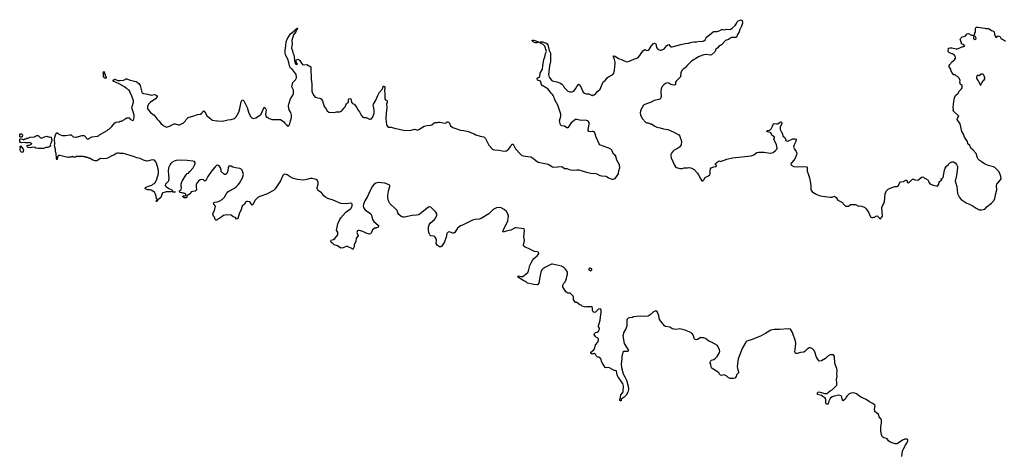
# Model space of a CAD drawing. Header units: inches. Extents: x 1992046 to 2239405, y 126834 to 266391.
# Tile 14 of 71: x 2036395 to 2054346, y 165265 to 173171. Entities that reach past the tile are written whole.
import ezdxf

# ---------------------------------------------------------------- set-up
doc = ezdxf.new("R2010")
doc.units = ezdxf.units.IN
doc.header["$MEASUREMENT"] = 0
for name, color, linetype in [('C0136', 7, 'Continuous'), ('C0137', 7, 'Continuous'), ('C0146', 7, 'Continuous'), ('C0147', 7, 'Continuous'), ('C0156', 7, 'Continuous'), ('C0157', 7, 'Continuous')]:
    doc.layers.add(name, color=color, linetype=linetype)

msp = doc.modelspace()

# ---------------------------------------------------------------- linework, layer by layer
at = {"layer": 'C0136', "color": 6, "elevation": 100}
for points in [[(2038991, 170000), (2038968, 169932), (2038930, 169897), (2038912, 169890), (2038910, 169866), (2038898, 169862), (2038890, 169848), (2038890, 169874), (2038902, 169878), (2038906, 169890), (2038895, 169895), (2038890, 169906), (2038885, 169950), (2038874, 169990), (2038868, 170000)], [(2039507, 170000), (2039505, 169995), (2039470, 169978), (2039462, 169978), (2039442, 169958), (2039442, 169930), (2039430, 169924), (2039402, 169922), (2039390, 169926), (2039380, 169940), (2039366, 169950), (2039380, 169960), (2039410, 169962), (2039426, 169970), (2039426, 169990), (2039403, 170000)], [(2040000, 169527), (2039990, 169519), (2039970, 169518), (2039958, 169530), (2039949, 169569), (2039929, 169590), (2039918, 169630), (2039922, 169650), (2039949, 169691), (2039965, 169770), (2039933, 169810), (2039928, 169830), (2039950, 169842), (2039992, 169848), (2040000, 169851)]]:
    msp.add_lwpolyline(points, dxfattribs=at)
at = {"layer": 'C0137', "color": 6, "elevation": 100}
for points in [[(2037950, 172104), (2037930, 172118), (2037925, 172130), (2037922, 172190), (2037915, 172210), (2037930, 172231), (2037941, 172210), (2037944, 172184), (2037951, 172170), (2037951, 172150), (2037972, 172128), (2037974, 172110), (2037970, 172108)], [(2036430, 171028), (2036408, 171028), (2036398, 171038), (2036395, 171070), (2036410, 171092), (2036430, 171091), (2036446, 171070), (2036442, 171038)], [(2036790, 171012), (2036846, 171034), (2036890, 171045), (2036930, 171031), (2036950, 171038), (2036970, 171032), (2036981, 170970), (2036970, 170935), (2036955, 170910), (2036951, 170890), (2036958, 170870), (2036956, 170864), (2036910, 170838), (2036870, 170838), (2036850, 170828), (2036830, 170822), (2036730, 170824), (2036690, 170829), (2036670, 170839), (2036630, 170849), (2036590, 170835), (2036550, 170838), (2036538, 170850), (2036527, 170873), (2036550, 170882), (2036576, 170884), (2036615, 170905), (2036618, 170910), (2036615, 170915), (2036570, 170935), (2036550, 170928), (2036510, 170926), (2036490, 170935), (2036430, 170928), (2036410, 170935), (2036395, 170950), (2036398, 170990), (2036410, 170998), (2036452, 170992), (2036470, 170982), (2036490, 171002), (2036510, 171002), (2036528, 171012), (2036547, 171013), (2036588, 171032), (2036667, 171033), (2036686, 171050), (2036710, 171062), (2036730, 171062), (2036770, 171022)], [(2036450, 170749), (2036430, 170754), (2036413, 170773), (2036403, 170810), (2036409, 170830), (2036402, 170850), (2036410, 170872), (2036461, 170810), (2036464, 170790)]]:
    msp.add_lwpolyline(points, close=True, dxfattribs=at)
for points in [[(2038868, 170000), (2038850, 170028), (2038790, 170064), (2038770, 170069), (2038730, 170069), (2038682, 170090), (2038688, 170110), (2038701, 170119), (2038744, 170136), (2038806, 170154), (2038824, 170170), (2038854, 170186), (2038873, 170210), (2038897, 170263), (2038923, 170370), (2038925, 170410), (2038921, 170450), (2038890, 170555), (2038878, 170578), (2038850, 170609), (2038810, 170614), (2038744, 170596), (2038710, 170593), (2038652, 170612), (2038590, 170641), (2038530, 170653), (2038470, 170679), (2038410, 170694), (2038330, 170722), (2038290, 170729), (2038230, 170729), (2038210, 170738), (2038176, 170736), (2038154, 170730), (2038110, 170702), (2038074, 170690), (2038010, 170655), (2037977, 170643), (2037930, 170635), (2037870, 170638), (2037804, 170596), (2037770, 170595), (2037729, 170609), (2037670, 170648), (2037650, 170648), (2037630, 170658), (2037610, 170658), (2037590, 170668), (2037570, 170668), (2037550, 170678), (2037430, 170678), (2037410, 170666), (2037370, 170666), (2037350, 170678), (2037330, 170666), (2037290, 170666), (2037270, 170658), (2037130, 170698), (2037104, 170696), (2037090, 170686), (2037070, 170618), (2037064, 170644), (2037061, 170730), (2037047, 170770), (2037047, 170810), (2037029, 170870), (2037038, 170910), (2037032, 170990), (2037037, 171030), (2037050, 171071), (2037070, 171112), (2037090, 171102), (2037110, 171085), (2037170, 171058), (2037230, 171058), (2037310, 171075), (2037331, 171071), (2037370, 171036), (2037410, 171031), (2037432, 171032), (2037530, 171058), (2037570, 171058), (2037630, 170992), (2037650, 170998), (2037666, 171014), (2037710, 171037), (2037813, 171047), (2037830, 171052), (2037850, 171072), (2037990, 171152), (2038009, 171171), (2038030, 171182), (2038077, 171223), (2038130, 171292), (2038150, 171302), (2038208, 171312), (2038230, 171322), (2038250, 171322), (2038306, 171350), (2038316, 171364), (2038350, 171382), (2038390, 171382), (2038410, 171358), (2038450, 171332), (2038470, 171342), (2038484, 171390), (2038481, 171430), (2038467, 171490), (2038444, 171544), (2038442, 171562), (2038444, 171590), (2038470, 171670), (2038468, 171690), (2038435, 171795), (2038405, 171850), (2038403, 171870), (2038390, 171885), (2038350, 171909), (2038306, 171946), (2038210, 171999), (2038102, 172050), (2038098, 172070), (2038130, 172086), (2038183, 172063), (2038230, 172062), (2038290, 172068), (2038319, 172081), (2038330, 172091), (2038350, 172095), (2038390, 172075), (2038510, 172043), (2038538, 172030), (2038566, 172010), (2038590, 171971), (2038622, 171850), (2038630, 171839), (2038650, 171827), (2038730, 171813), (2038790, 171797), (2038850, 171805), (2038870, 171802), (2038894, 171790), (2038902, 171770), (2038891, 171750), (2038871, 171730), (2038777, 171663), (2038744, 171630), (2038727, 171590), (2038724, 171570), (2038728, 171548), (2038741, 171521), (2038780, 171480), (2038848, 171428), (2038900, 171360), (2038932, 171330), (2038974, 171270), (2038997, 171257), (2039010, 171242), (2039070, 171212), (2039126, 171230), (2039210, 171271), (2039231, 171271), (2039290, 171252), (2039310, 171252), (2039336, 171264), (2039375, 171285), (2039418, 171330), (2039428, 171350), (2039466, 171390), (2039570, 171416), (2039639, 171441), (2039690, 171451), (2039715, 171470), (2039728, 171490), (2039750, 171511), (2039790, 171461), (2039810, 171421), (2039851, 171390), (2039890, 171351), (2039910, 171341), (2039990, 171326), (2040000, 171325)], [(2039403, 170000), (2039390, 170006), (2039370, 170006), (2039350, 170015), (2039320, 170020), (2039306, 170030), (2039306, 170050), (2039334, 170066), (2039342, 170078), (2039344, 170110), (2039339, 170130), (2039339, 170170), (2039350, 170214), (2039355, 170230), (2039423, 170337), (2039450, 170365), (2039470, 170376), (2039497, 170403), (2039557, 170470), (2039589, 170530), (2039595, 170550), (2039595, 170570), (2039583, 170583), (2039554, 170594), (2039450, 170605), (2039330, 170609), (2039250, 170603), (2039210, 170593), (2039170, 170569), (2039151, 170550), (2039137, 170530), (2039111, 170470), (2039101, 170410), (2039111, 170349), (2039114, 170270), (2039111, 170249), (2039106, 170230), (2039051, 170170), (2039047, 170150), (2039063, 170123), (2039090, 170110), (2039113, 170093), (2039167, 170067), (2039185, 170050), (2039182, 170042), (2039190, 170034), (2039234, 170030), (2039190, 170029), (2039178, 170038), (2039148, 170032), (2039070, 170035), (2039003, 170017), (2038995, 170010), (2038991, 170000)], [(2040000, 170516), (2039986, 170514), (2039958, 170490), (2039890, 170409), (2039827, 170313), (2039790, 170242), (2039770, 170229), (2039749, 170249), (2039710, 170259), (2039688, 170252), (2039650, 170219), (2039615, 170170), (2039611, 170130), (2039618, 170070), (2039610, 170058), (2039595, 170045), (2039550, 170039), (2039522, 170030), (2039507, 170000)]]:
    msp.add_lwpolyline(points, dxfattribs=at)
at = {"layer": 'C0146', "color": 6, "elevation": 100}
for points in [[(2040921, 170000), (2040910, 169994), (2040771, 169950), (2040735, 169930), (2040684, 169876), (2040653, 169807), (2040632, 169790), (2040610, 169828), (2040590, 169848), (2040550, 169859), (2040530, 169858), (2040519, 169850), (2040492, 169808), (2040451, 169769), (2040425, 169690), (2040405, 169650), (2040370, 169549), (2040350, 169535), (2040330, 169562), (2040290, 169575), (2040249, 169609), (2040170, 169615), (2040110, 169603), (2040045, 169550), (2040008, 169532), (2040000, 169527)], [(2040000, 169851), (2040030, 169861), (2040089, 169891), (2040130, 169938), (2040164, 170000)], [(2042758, 170000), (2042735, 169945), (2042690, 169869), (2042664, 169810), (2042658, 169770), (2042666, 169746), (2042690, 169711), (2042723, 169683), (2042772, 169652), (2042795, 169630), (2042808, 169608), (2042830, 169530), (2042850, 169491), (2042930, 169425), (2042941, 169410), (2042939, 169401), (2042930, 169388), (2042891, 169369), (2042870, 169368), (2042830, 169342), (2042800, 169280), (2042790, 169269), (2042770, 169259), (2042710, 169277), (2042677, 169297), (2042650, 169308), (2042590, 169326), (2042570, 169329), (2042556, 169324), (2042548, 169312), (2042544, 169290), (2042566, 169230), (2042531, 169190), (2042522, 169130), (2042490, 169070), (2042490, 169028), (2042470, 168984), (2042450, 168999), (2042370, 169034), (2042350, 169034), (2042290, 169009), (2042250, 169008), (2042190, 169049), (2042126, 169066), (2042104, 169090), (2042073, 169110), (2042065, 169130), (2042075, 169150), (2042116, 169164), (2042141, 169179), (2042193, 169247), (2042197, 169270), (2042195, 169295), (2042169, 169330), (2042186, 169390), (2042193, 169450), (2042229, 169530), (2042250, 169561), (2042341, 169659), (2042432, 169728), (2042455, 169770), (2042454, 169810), (2042450, 169818), (2042430, 169824), (2042350, 169815), (2042250, 169819), (2042110, 169879), (2042012, 169912), (2041970, 169937), (2041941, 169961), (2041907, 170000)], [(2050000, 167456), (2049910, 167407), (2049750, 167340), (2049651, 167309), (2049631, 167289), (2049570, 167189), (2049495, 166990), (2049477, 166850), (2049481, 166810), (2049501, 166750), (2049502, 166730), (2049466, 166694), (2049455, 166665), (2049430, 166638), (2049410, 166628), (2049350, 166628), (2049310, 166648), (2049289, 166669), (2049249, 166689), (2049230, 166695), (2049190, 166683), (2049170, 166689), (2049152, 166710), (2049147, 166727), (2049130, 166744), (2049018, 166810), (2049010, 166826), (2048995, 166870), (2048994, 166890), (2048982, 166910), (2048982, 166930), (2048995, 166950), (2049010, 166961), (2049050, 166976), (2049080, 167000), (2049109, 167031), (2049150, 167094), (2049159, 167130), (2049155, 167150), (2049118, 167230), (2049010, 167294), (2048958, 167310), (2048898, 167358), (2048870, 167369), (2048830, 167369), (2048810, 167374), (2048750, 167339), (2048730, 167336), (2048710, 167339), (2048690, 167358), (2048684, 167390), (2048668, 167430), (2048636, 167456), (2048628, 167470), (2048584, 167484), (2048530, 167509), (2048430, 167534), (2048365, 167525), (2048318, 167530), (2048283, 167543), (2048250, 167565), (2048170, 167580), (2048150, 167589), (2048062, 167702), (2048046, 167770), (2048021, 167841), (2048010, 167859), (2047990, 167864), (2047950, 167847), (2047890, 167790), (2047850, 167765), (2047770, 167757), (2047710, 167765), (2047639, 167761), (2047588, 167752), (2047570, 167742), (2047510, 167737), (2047490, 167729), (2047467, 167710), (2047462, 167690), (2047464, 167590), (2047444, 167536), (2047408, 167472), (2047391, 167410), (2047416, 167270), (2047491, 167150), (2047491, 167130), (2047470, 167119), (2047410, 167121), (2047391, 167110), (2047371, 167030), (2047371, 166991), (2047359, 166890), (2047365, 166830), (2047397, 166717), (2047401, 166701), (2047430, 166659), (2047456, 166596), (2047486, 166490), (2047493, 166430), (2047481, 166379), (2047452, 166328), (2047414, 166286), (2047358, 166250), (2047362, 166230), (2047358, 166222), (2047350, 166222), (2047338, 166230), (2047338, 166250), (2047344, 166256), (2047355, 166330), (2047390, 166376), (2047395, 166390), (2047401, 166490), (2047390, 166539), (2047364, 166570), (2047337, 166617), (2047310, 166650), (2047288, 166688), (2047273, 166770), (2047250, 166777), (2047230, 166775), (2047150, 166821), (2047130, 166827), (2047090, 166823), (2047070, 166829), (2047007, 166927), (2046990, 166988), (2046972, 167012), (2046950, 167021), (2046930, 167021), (2046910, 167034), (2046890, 167075), (2046881, 167081), (2046870, 167085), (2046830, 167075), (2046809, 167090), (2046810, 167110), (2046856, 167144), (2046872, 167168), (2046881, 167190), (2046890, 167245), (2046935, 167290), (2046949, 167329), (2046946, 167350), (2046930, 167369), (2046910, 167378), (2046890, 167396), (2046870, 167430), (2046873, 167450), (2046890, 167467), (2046925, 167475), (2046945, 167490), (2046965, 167530), (2046964, 167550), (2046949, 167570), (2046949, 167590), (2046980, 167690), (2046981, 167750), (2046995, 167830), (2046996, 167870), (2046990, 167888), (2046970, 167902), (2046950, 167893), (2046890, 167837), (2046868, 167830), (2046850, 167842), (2046840, 167870), (2046838, 167910), (2046830, 167933), (2046810, 167937), (2046730, 167934), (2046710, 167929), (2046690, 167934), (2046649, 167949), (2046629, 167969), (2046610, 167975), (2046550, 168015), (2046530, 168015), (2046510, 168038), (2046494, 168070), (2046494, 168110), (2046488, 168130), (2046430, 168186), (2046388, 168188), (2046349, 168209), (2046300, 168300), (2046298, 168330), (2046318, 168370), (2046338, 168390), (2046367, 168453), (2046368, 168490), (2046382, 168530), (2046380, 168560), (2046369, 168590), (2046342, 168630), (2046310, 168659), (2046270, 168679), (2046110, 168714), (2046090, 168714), (2045970, 168655), (2045935, 168630), (2045914, 168610), (2045895, 168570), (2045870, 168446), (2045861, 168370), (2045839, 168341), (2045830, 168336), (2045770, 168341), (2045655, 168370), (2045629, 168390), (2045585, 168410), (2045489, 168470), (2045475, 168490), (2045482, 168498), (2045490, 168501), (2045530, 168491), (2045569, 168491), (2045657, 168563), (2045673, 168590), (2045697, 168690), (2045724, 168750), (2045748, 168792), (2045770, 168819), (2045830, 168865), (2045850, 168890), (2045857, 168910), (2045854, 168930), (2045830, 168940), (2045782, 168942), (2045670, 168999), (2045610, 169024), (2045582, 169050), (2045579, 169070), (2045592, 169108), (2045598, 169150), (2045589, 169210), (2045597, 169330), (2045595, 169350), (2045590, 169356), (2045444, 169376), (2045430, 169374), (2045350, 169336), (2045265, 169315), (2045210, 169295), (2045204, 169310), (2045220, 169360), (2045270, 169451), (2045294, 169506), (2045303, 169550), (2045304, 169590), (2045294, 169630), (2045270, 169677), (2045226, 169710), (2045170, 169738), (2045130, 169748), (2045090, 169740), (2045064, 169730), (2045030, 169709), (2044950, 169630), (2044811, 169549), (2044770, 169533), (2044690, 169528), (2044650, 169516), (2044470, 169427), (2044430, 169412), (2044379, 169370), (2044326, 169294), (2044310, 169279), (2044290, 169280), (2044230, 169301), (2044204, 169296), (2044180, 169270), (2044172, 169208), (2044141, 169119), (2044090, 169041), (2044070, 169027), (2044050, 169032), (2044010, 169053), (2043990, 169089), (2043992, 169150), (2043981, 169190), (2043970, 169209), (2043950, 169222), (2043890, 169232), (2043870, 169246), (2043860, 169270), (2043849, 169330), (2043849, 169390), (2043859, 169430), (2043881, 169459), (2043959, 169530), (2043975, 169550), (2043986, 169574), (2043998, 169610), (2043998, 169630), (2043984, 169664), (2043892, 169752), (2043870, 169757), (2043849, 169751), (2043704, 169636), (2043670, 169615), (2043630, 169607), (2043550, 169603), (2043410, 169569), (2043389, 169569), (2043350, 169582), (2043310, 169619), (2043289, 169650), (2043274, 169690), (2043261, 169710), (2043142, 169822), (2043118, 169870), (2043106, 169930), (2043107, 169967), (2043111, 170000)]]:
    msp.add_lwpolyline(points, dxfattribs=at)
msp.add_lwpolyline([(2046790, 168638), (2046774, 168630), (2046774, 168610), (2046810, 168594), (2046826, 168610), (2046826, 168630)], close=True, dxfattribs=at)
at = {"layer": 'C0147', "color": 6, "elevation": 100}
for points in [[(2040000, 171325), (2040090, 171321), (2040190, 171347), (2040250, 171351), (2040309, 171371), (2040339, 171401), (2040392, 171488), (2040410, 171552), (2040430, 171672), (2040450, 171712), (2040470, 171705), (2040479, 171690), (2040541, 171570), (2040571, 171470), (2040610, 171402), (2040630, 171382), (2040650, 171372), (2040673, 171373), (2040698, 171382), (2040770, 171422), (2040795, 171450), (2040850, 171574), (2040870, 171562), (2040886, 171530), (2040879, 171450), (2040890, 171394), (2040912, 171392), (2040933, 171373), (2040952, 171372), (2040993, 171353), (2041151, 171351), (2041210, 171312), (2041230, 171282), (2041257, 171257), (2041270, 171234), (2041302, 171238), (2041318, 171270), (2041334, 171326), (2041349, 171390), (2041349, 171430), (2041337, 171477), (2041309, 171530), (2041294, 171590), (2041295, 171605), (2041299, 171630), (2041334, 171726), (2041390, 171814), (2041390, 171886), (2041359, 171950), (2041373, 172027), (2041424, 172076), (2041442, 172110), (2041442, 172130), (2041435, 172170), (2041424, 172190), (2041370, 172261), (2041333, 172290), (2041322, 172310), (2041303, 172390), (2041281, 172450), (2041240, 172530), (2041233, 172567), (2041234, 172614), (2041250, 172694), (2041255, 172770), (2041270, 172819), (2041330, 172915), (2041418, 172982), (2041430, 172996), (2041442, 172998), (2041450, 173018), (2041458, 173018), (2041462, 173010), (2041455, 173005), (2041451, 172990), (2041438, 172982), (2041427, 172950), (2041387, 172893), (2041358, 172790), (2041360, 172730), (2041350, 172650), (2041366, 172610), (2041372, 172570), (2041394, 172530), (2041410, 172392), (2041430, 172362), (2041439, 172359), (2041452, 172348), (2041453, 172370), (2041437, 172397), (2041434, 172426), (2041442, 172438), (2041470, 172450), (2041490, 172441), (2041505, 172425), (2041530, 172380), (2041550, 172357), (2041570, 172350), (2041630, 172355), (2041703, 172310), (2041700, 172210), (2041709, 172170), (2041711, 172089), (2041721, 172001), (2041719, 171890), (2041721, 171870), (2041733, 171833), (2041755, 171790), (2041781, 171761), (2041830, 171745), (2041870, 171742), (2041892, 171730), (2041914, 171694), (2041945, 171590), (2041978, 171550), (2042002, 171510), (2042030, 171485), (2042130, 171482), (2042170, 171492), (2042230, 171492), (2042266, 171510), (2042288, 171532), (2042303, 171557), (2042330, 171582), (2042356, 171644), (2042389, 171670), (2042390, 171714), (2042398, 171730), (2042415, 171735), (2042431, 171730), (2042442, 171670), (2042465, 171645), (2042491, 171631), (2042542, 171570), (2042562, 171530), (2042591, 171491), (2042618, 171430), (2042650, 171392), (2042670, 171385), (2042710, 171385), (2042750, 171371), (2042770, 171358), (2042790, 171358), (2042810, 171366), (2042830, 171391), (2042847, 171430), (2042855, 171470), (2042858, 171530), (2042844, 171590), (2042842, 171610), (2042847, 171630), (2042879, 171690), (2042923, 171790), (2042954, 171850), (2043009, 171911), (2043030, 171966), (2043051, 171950), (2043051, 171910), (2043044, 171890), (2043053, 171810), (2043055, 171730), (2043067, 171710), (2043090, 171699), (2043097, 171690), (2043097, 171670), (2043085, 171630), (2043088, 171570), (2043076, 171470), (2043073, 171370), (2043075, 171310), (2043083, 171263), (2043090, 171242), (2043110, 171212), (2043170, 171211), (2043246, 171186), (2043290, 171183), (2043414, 171154), (2043530, 171159), (2043590, 171174), (2043650, 171159), (2043670, 171167), (2043770, 171231), (2043825, 171245), (2043892, 171248), (2043910, 171256), (2043950, 171291), (2043970, 171298), (2044010, 171298), (2044030, 171305), (2044050, 171305), (2044150, 171285), (2044170, 171291), (2044190, 171312), (2044210, 171306), (2044219, 171299), (2044230, 171285), (2044250, 171238), (2044290, 171205), (2044430, 171159), (2044490, 171154), (2044570, 171130), (2044682, 171090), (2044711, 171071), (2044790, 171045), (2044850, 171036), (2044862, 171030), (2044887, 171007), (2044950, 170885), (2045010, 170818), (2045030, 170805), (2045050, 170798), (2045135, 170795), (2045190, 170778), (2045250, 170772), (2045270, 170782), (2045310, 170818), (2045350, 170866), (2045370, 170901), (2045390, 170901), (2045437, 170817), (2045530, 170711), (2045550, 170696), (2045610, 170683), (2045711, 170671), (2045770, 170636), (2045804, 170604), (2045850, 170571), (2046030, 170535), (2046061, 170521), (2046108, 170488), (2046130, 170483), (2046270, 170493), (2046290, 170487), (2046330, 170459), (2046370, 170457), (2046430, 170435), (2046490, 170427), (2046550, 170434), (2046590, 170431), (2046730, 170391), (2046810, 170375), (2046890, 170367), (2046918, 170358), (2046974, 170330), (2047010, 170323), (2047080, 170320), (2047108, 170308), (2047132, 170290), (2047190, 170266), (2047218, 170262), (2047250, 170278), (2047310, 170362), (2047319, 170421), (2047336, 170470), (2047330, 170522), (2047281, 170610), (2047273, 170630), (2047269, 170670), (2047250, 170702), (2047222, 170722), (2047207, 170747), (2047192, 170790), (2047170, 170813), (2047138, 170830), (2047030, 170864), (2046971, 170891), (2046958, 170910), (2046904, 171030), (2046882, 171110), (2046870, 171128), (2046850, 171134), (2046830, 171133), (2046810, 171125), (2046769, 171130), (2046757, 171150), (2046756, 171170), (2046773, 171230), (2046778, 171270), (2046775, 171295), (2046760, 171320), (2046748, 171330), (2046710, 171341), (2046630, 171336), (2046550, 171353), (2046531, 171349), (2046451, 171290), (2046390, 171202), (2046370, 171202), (2046330, 171233), (2046270, 171237), (2046255, 171255), (2046239, 171330), (2046262, 171410), (2046259, 171450), (2046205, 171610), (2046155, 171695), (2046143, 171730), (2046141, 171750), (2046121, 171790), (2046107, 171810), (2046084, 171830), (2046050, 171881), (2046021, 171910), (2045923, 171970), (2045907, 171990), (2045899, 172030), (2045889, 172049), (2045835, 172070), (2045829, 172090), (2045844, 172110), (2045879, 172130), (2045886, 172194), (2045927, 172270), (2045932, 172330), (2045953, 172447), (2045970, 172491), (2045983, 172557), (2045998, 172590), (2045971, 172691), (2045940, 172720), (2045878, 172750), (2045886, 172770), (2045930, 172767), (2045955, 172755), (2045990, 172749), (2046014, 172734), (2046026, 172710), (2046050, 172612), (2046070, 172562), (2046070, 172410), (2046053, 172330), (2046038, 172170), (2046050, 172122), (2046090, 172069), (2046110, 172057), (2046190, 172040), (2046255, 172015), (2046278, 171998), (2046303, 171970), (2046330, 171928), (2046390, 171871), (2046430, 171856), (2046470, 171858), (2046495, 171870), (2046529, 171911), (2046550, 171951), (2046590, 171994), (2046610, 171982), (2046643, 171903), (2046670, 171852), (2046690, 171832), (2046722, 171822), (2046770, 171818), (2046830, 171792), (2046850, 171802), (2046870, 171802), (2046897, 171823), (2046934, 171866), (2046976, 171904), (2047030, 172038), (2047070, 172065), (2047110, 172116), (2047130, 172131), (2047209, 172171), (2047226, 172194), (2047240, 172250), (2047252, 172370), (2047250, 172398), (2047230, 172470), (2047219, 172490), (2047222, 172510), (2047227, 172513), (2047250, 172507), (2047310, 172463), (2047379, 172439), (2047448, 172408), (2047470, 172403), (2047490, 172407), (2047538, 172430), (2047603, 172457), (2047636, 172464), (2047662, 172478), (2047701, 172519), (2047733, 172570), (2047770, 172611), (2047790, 172625), (2047830, 172611), (2047850, 172614), (2047869, 172630), (2047905, 172690), (2047950, 172739), (2047970, 172741), (2047992, 172732), (2048004, 172664), (2048020, 172640), (2048031, 172631), (2048070, 172616), (2048090, 172616), (2048130, 172631), (2048152, 172648), (2048190, 172696), (2048210, 172711), (2048230, 172718), (2048251, 172691), (2048270, 172678), (2048290, 172679), (2048450, 172720), (2048530, 172736), (2048590, 172742), (2048650, 172761), (2048690, 172767), (2048733, 172767), (2048790, 172779), (2048831, 172771), (2048870, 172788), (2048890, 172804), (2048917, 172850), (2049030, 172945), (2049046, 172954), (2049110, 172958), (2049150, 172968), (2049190, 172995), (2049210, 172995), (2049250, 172984), (2049290, 172999), (2049350, 172995), (2049361, 172999), (2049386, 173014), (2049436, 173064), (2049461, 173099), (2049475, 173130), (2049495, 173150), (2049550, 173171), (2049560, 173160), (2049571, 173130), (2049571, 173109), (2049561, 173070), (2049550, 173038), (2049542, 173030), (2049526, 172994), (2049513, 172950), (2049480, 172900), (2049466, 172854), (2049450, 172847), (2049370, 172845), (2049316, 172810), (2049261, 172790), (2049190, 172713), (2049170, 172699), (2049150, 172694), (2049121, 172659), (2049086, 172634), (2049075, 172590), (2049010, 172528), (2048990, 172522), (2048910, 172538), (2048870, 172531), (2048782, 172498), (2048643, 172417), (2048585, 172355), (2048555, 172330), (2048526, 172294), (2048491, 172270), (2048470, 172249), (2048451, 172210), (2048443, 172130), (2048390, 172074), (2048361, 172050), (2048351, 172030), (2048353, 171987), (2048330, 171978), (2048290, 171983), (2048269, 171989), (2048230, 172014), (2048210, 172019), (2048170, 172005), (2048136, 171984), (2048106, 171954), (2048090, 171910), (2048086, 171850), (2048088, 171770), (2048085, 171750), (2048075, 171730), (2048050, 171718), (2047963, 171697), (2047910, 171670), (2047790, 171625), (2047768, 171610), (2047718, 171530), (2047711, 171510), (2047709, 171469), (2047714, 171434), (2047724, 171404), (2047750, 171361), (2047804, 171304), (2047830, 171291), (2047854, 171290), (2047890, 171272), (2047914, 171270), (2047972, 171230), (2048012, 171210), (2048070, 171200), (2048130, 171182), (2048210, 171170), (2048310, 171125), (2048410, 171073), (2048433, 171050), (2048438, 171018), (2048451, 170990), (2048460, 170950), (2048457, 170890), (2048445, 170870), (2048424, 170850), (2048390, 170825), (2048327, 170790), (2048303, 170770), (2048271, 170730), (2048264, 170710), (2048264, 170690), (2048273, 170650), (2048330, 170516), (2048350, 170491), (2048370, 170476), (2048430, 170461), (2048470, 170461), (2048510, 170472), (2048570, 170471), (2048590, 170476), (2048630, 170471), (2048658, 170458), (2048690, 170438), (2048750, 170372), (2048770, 170342), (2048810, 170262), (2048830, 170234), (2048850, 170234), (2048868, 170252), (2048890, 170292), (2048926, 170314), (2048955, 170325), (2048977, 170343), (2048985, 170370), (2048984, 170410), (2048989, 170450), (2049002, 170470), (2049050, 170491), (2049090, 170492), (2049097, 170510), (2049075, 170530), (2049084, 170550), (2049110, 170575), (2049150, 170598), (2049170, 170586), (2049289, 170631), (2049390, 170651), (2049730, 170691), (2049782, 170710), (2049832, 170748), (2049870, 170757), (2049970, 170755), (2050000, 170751)], [(2040164, 170000), (2040169, 170010), (2040189, 170031), (2040210, 170047), (2040310, 170099), (2040339, 170121), (2040379, 170161), (2040401, 170190), (2040460, 170290), (2040472, 170330), (2040475, 170350), (2040466, 170390), (2040450, 170429), (2040430, 170449), (2040410, 170459), (2040330, 170469), (2040283, 170483), (2040250, 170499), (2040230, 170502), (2040210, 170498), (2040198, 170470), (2040182, 170390), (2040170, 170366), (2040150, 170346), (2040130, 170346), (2040070, 170406), (2040068, 170428), (2040055, 170470), (2040030, 170508), (2040010, 170518), (2040000, 170516)], [(2041907, 170000), (2041895, 170015), (2041836, 170056), (2041830, 170066), (2041818, 170090), (2041818, 170110), (2041835, 170170), (2041834, 170210), (2041822, 170242), (2041800, 170260), (2041730, 170278), (2041710, 170278), (2041690, 170276), (2041630, 170257), (2041570, 170247), (2041459, 170259), (2041370, 170282), (2041324, 170304), (2041270, 170342), (2041251, 170349), (2041230, 170355), (2041212, 170350), (2041195, 170330), (2041150, 170234), (2041053, 170090), (2041022, 170058), (2040921, 170000)], [(2043111, 170000), (2043119, 170050), (2043143, 170130), (2043143, 170150), (2043130, 170160), (2043050, 170191), (2042930, 170205), (2042890, 170192), (2042855, 170170), (2042825, 170135), (2042770, 170030), (2042758, 170000)]]:
    msp.add_lwpolyline(points, dxfattribs=at)
msp.add_lwpolyline([(2045830, 172750), (2045790, 172750), (2045755, 172770), (2045734, 172790), (2045750, 172801), (2045770, 172799), (2045854, 172770), (2045845, 172755)], close=True, dxfattribs=at)
at = {"layer": 'C0156', "color": 6, "elevation": 100}
for points in [[(2050898, 170000), (2050918, 169990), (2050970, 169968), (2051030, 169953), (2051170, 169938), (2051210, 169938), (2051250, 169951), (2051278, 169930), (2051310, 169882), (2051397, 169837), (2051410, 169814), (2051450, 169774), (2051510, 169774), (2051516, 169784), (2051550, 169802), (2051630, 169802), (2051690, 169772), (2051710, 169778), (2051750, 169772), (2051805, 169745), (2051830, 169722), (2051878, 169650), (2051890, 169614), (2051914, 169570), (2051930, 169562), (2051950, 169562), (2051968, 169572), (2051987, 169573), (2052006, 169590), (2052030, 169598), (2052072, 169550), (2052090, 169541), (2052125, 169590), (2052114, 169750), (2052122, 169778), (2052144, 169810), (2052161, 169850), (2052176, 170000)], [(2053495, 170000), (2053526, 169930), (2053561, 169890), (2053650, 169831), (2053762, 169782), (2053830, 169734), (2053890, 169707), (2053930, 169703), (2053990, 169718), (2054036, 169764), (2054115, 169825), (2054160, 169880), (2054173, 169910), (2054194, 170000)], [(2052478, 165210), (2052490, 165310), (2052495, 165325), (2052544, 165416), (2052569, 165450), (2052586, 165490), (2052586, 165510), (2052570, 165526), (2052530, 165522), (2052490, 165505), (2052390, 165441), (2052358, 165438), (2052267, 165467), (2052232, 165492), (2052209, 165530), (2052198, 165538), (2052150, 165546), (2052130, 165557), (2052121, 165570), (2052108, 165608), (2052097, 165670), (2052096, 165750), (2052105, 165815), (2052104, 165870), (2052098, 165890), (2052065, 165930), (2052053, 165973), (2051986, 166030), (2051981, 166070), (2051992, 166132), (2051986, 166146), (2051950, 166175), (2051890, 166204), (2051826, 166246), (2051729, 166290), (2051649, 166349), (2051622, 166362), (2051590, 166365), (2051550, 166361), (2051510, 166343), (2051474, 166310), (2051461, 166290), (2051447, 166250), (2051410, 166221), (2051394, 166234), (2051386, 166290), (2051370, 166312), (2051330, 166323), (2051245, 166310), (2051210, 166294), (2051170, 166265), (2051145, 166215), (2051133, 166167), (2051130, 166163), (2051110, 166159), (2051097, 166170), (2051090, 166188), (2051092, 166250), (2051077, 166270), (2051010, 166317), (2050940, 166340), (2050937, 166350), (2050941, 166370), (2050950, 166379), (2050970, 166385), (2051070, 166355), (2051110, 166357), (2051170, 166406), (2051214, 166426), (2051290, 166510), (2051294, 166550), (2051285, 166610), (2051301, 166670), (2051293, 166710), (2051300, 166770), (2051292, 166810), (2051265, 166870), (2051254, 166910), (2051250, 167026), (2051244, 167044), (2051230, 167058), (2051210, 167062), (2051170, 167059), (2051130, 167039), (2051083, 166997), (2051010, 166949), (2050970, 166944), (2050949, 166969), (2050917, 167030), (2050899, 167099), (2050879, 167139), (2050850, 167169), (2050810, 167188), (2050790, 167188), (2050770, 167179), (2050750, 167164), (2050714, 167126), (2050690, 167109), (2050630, 167101), (2050570, 167084), (2050547, 167087), (2050535, 167095), (2050527, 167110), (2050544, 167270), (2050539, 167310), (2050484, 167470), (2050450, 167529), (2050410, 167537), (2050250, 167521), (2050150, 167521), (2050090, 167513), (2050030, 167473), (2050000, 167456)]]:
    msp.add_lwpolyline(points, dxfattribs=at)
at = {"layer": 'C0157', "color": 6, "elevation": 100}
for points in [[(2054194, 170000), (2054209, 170069), (2054201, 170150), (2054210, 170171), (2054278, 170250), (2054289, 170270), (2054284, 170310), (2054269, 170350), (2054243, 170403), (2054224, 170430), (2054170, 170479), (2054150, 170489), (2054053, 170513), (2053995, 170535), (2053930, 170578), (2053910, 170598), (2053890, 170608), (2053870, 170628), (2053857, 170650), (2053830, 170729), (2053775, 170795), (2053733, 170830), (2053720, 170880), (2053679, 170910), (2053673, 170950), (2053619, 171030), (2053602, 171082), (2053574, 171134), (2053542, 171270), (2053489, 171350), (2053490, 171374), (2053515, 171410), (2053514, 171414), (2053414, 171510), (2053419, 171530), (2053415, 171570), (2053419, 171630), (2053439, 171750), (2053463, 171797), (2053502, 171830), (2053530, 171872), (2053568, 171910), (2053578, 171930), (2053578, 171970), (2053549, 171990), (2053534, 172030), (2053538, 172070), (2053518, 172110), (2053490, 172138), (2053466, 172150), (2053450, 172166), (2053427, 172167), (2053390, 172206), (2053368, 172250), (2053368, 172270), (2053342, 172310), (2053343, 172337), (2053350, 172354), (2053370, 172374), (2053383, 172397), (2053438, 172442), (2053455, 172470), (2053458, 172490), (2053446, 172514), (2053446, 172526), (2053434, 172526), (2053407, 172547), (2053390, 172548), (2053330, 172578), (2053322, 172590), (2053328, 172650), (2053350, 172658), (2053390, 172658), (2053470, 172638), (2053490, 172638), (2053590, 172682), (2053610, 172682), (2053626, 172690), (2053606, 172710), (2053568, 172730), (2053567, 172747), (2053538, 172810), (2053550, 172834), (2053580, 172860), (2053610, 172862), (2053629, 172871), (2053670, 172916), (2053690, 172918), (2053750, 172891), (2053790, 172892), (2053808, 172910), (2053809, 172930), (2053822, 172950), (2053819, 173010), (2053830, 173038), (2053870, 173038), (2053906, 173026), (2053990, 173018), (2054010, 173011), (2054050, 173011), (2054070, 173005), (2054115, 172975), (2054150, 172962), (2054158, 172950), (2054165, 172910), (2054178, 172870), (2054190, 172852), (2054210, 172852), (2054230, 172874), (2054262, 172862), (2054270, 172858), (2054290, 172825), (2054315, 172815), (2054330, 172802), (2054370, 172782)], [(2050000, 170751), (2050090, 170738), (2050130, 170751), (2050176, 170784), (2050198, 170810), (2050204, 170830), (2050190, 170888), (2050157, 170970), (2050144, 170990), (2050154, 171010), (2050155, 171030), (2050106, 171066), (2050087, 171107), (2050076, 171116), (2050010, 171130), (2050029, 171150), (2050062, 171158), (2050088, 171172), (2050121, 171230), (2050134, 171266), (2050150, 171278), (2050190, 171271), (2050210, 171273), (2050270, 171306), (2050284, 171304), (2050291, 171291), (2050287, 171270), (2050263, 171230), (2050259, 171210), (2050262, 171170), (2050275, 171130), (2050304, 171090), (2050305, 171050), (2050338, 171030), (2050346, 171010), (2050361, 170990), (2050358, 170970), (2050390, 170959), (2050410, 170963), (2050490, 170998), (2050530, 170999), (2050551, 170990), (2050547, 170950), (2050514, 170890), (2050505, 170850), (2050522, 170810), (2050553, 170770), (2050564, 170730), (2050560, 170710), (2050535, 170645), (2050510, 170609), (2050471, 170570), (2050459, 170550), (2050456, 170530), (2050471, 170510), (2050510, 170495), (2050570, 170491), (2050670, 170495), (2050746, 170486), (2050750, 170482), (2050751, 170410), (2050770, 170362), (2050791, 170289), (2050817, 170157), (2050821, 170070), (2050840, 170040), (2050878, 170010), (2050898, 170000)], [(2052176, 170000), (2052177, 170010), (2052190, 170042), (2052230, 170084), (2052250, 170095), (2052352, 170128), (2052390, 170133), (2052401, 170139), (2052415, 170150), (2052432, 170188), (2052450, 170215), (2052510, 170219), (2052550, 170245), (2052564, 170244), (2052570, 170242), (2052578, 170230), (2052572, 170210), (2052590, 170198), (2052610, 170201), (2052670, 170265), (2052690, 170266), (2052714, 170254), (2052770, 170247), (2052790, 170257), (2052830, 170296), (2052850, 170306), (2052870, 170298), (2052890, 170281), (2052910, 170278), (2052950, 170251), (2052966, 170230), (2052971, 170210), (2052983, 170190), (2053005, 170170), (2053050, 170155), (2053130, 170138), (2053150, 170172), (2053154, 170190), (2053170, 170221), (2053190, 170242), (2053206, 170250), (2053202, 170262), (2053190, 170266), (2053189, 170271), (2053210, 170274), (2053230, 170292), (2053255, 170430), (2053270, 170465), (2053287, 170493), (2053328, 170530), (2053335, 170545), (2053350, 170562), (2053390, 170582), (2053420, 170580), (2053450, 170562), (2053476, 170530), (2053490, 170494), (2053491, 170471), (2053472, 170328), (2053451, 170230), (2053481, 170130), (2053491, 170010), (2053495, 170000)]]:
    msp.add_lwpolyline(points, dxfattribs=at)
for points in [[(2053810, 172868), (2053790, 172866), (2053785, 172855), (2053785, 172830), (2053790, 172822), (2053810, 172811), (2053830, 172825), (2053833, 172830), (2053828, 172850)], [(2053950, 172178), (2053924, 172176), (2053890, 172148), (2053875, 172155), (2053850, 172155), (2053838, 172130), (2053839, 172110), (2053847, 172090), (2053863, 172063), (2053878, 172050), (2053910, 171974), (2053926, 171990), (2053927, 172013), (2053946, 172030), (2053947, 172053), (2053970, 172062), (2053988, 172090), (2053988, 172110), (2053978, 172150), (2053966, 172170)]]:
    msp.add_lwpolyline(points, close=True, dxfattribs=at)

doc.saveas('drawing.dxf')
